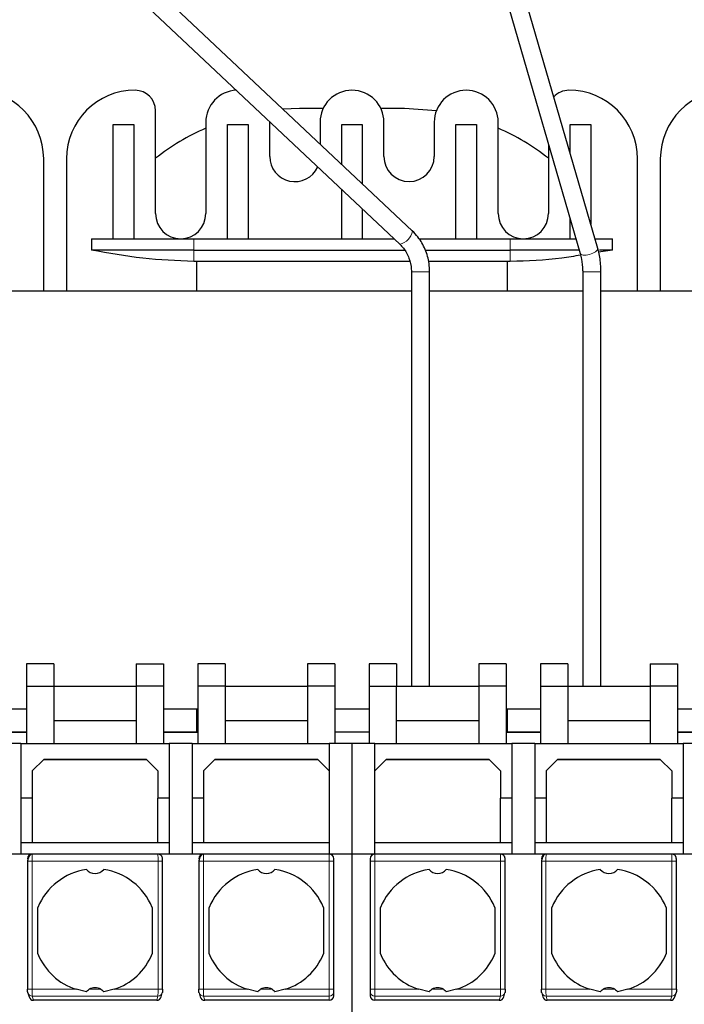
# Model space of a CAD drawing. Header units: millimetres. Extents: x 5 to 418, y 2 to 292.
# Tile 4 of 40: x 96 to 111, y 96 to 117. Entities that reach past the tile are written whole.
import ezdxf

# ---------------------------------------------------------------- set-up
doc = ezdxf.new("R2010")
doc.units = ezdxf.units.MM

msp = doc.modelspace()

# ---------------------------------------------------------------- linework, layer by layer
at = {"color": 7, "linetype": 'Continuous', "lineweight": 25}
for p, q in [((104.8314, 112.4908), (87.0775, 129.1902)), ((86.8034, 128.8988), (104.5573, 112.1995)), ((103.7032, 128.542), (108.5077, 111.9922)), ((108.8918, 112.1037), (104.0873, 128.6535)), ((99.212, 112.8678), (99.212, 115.1178)), ((102.362, 115.1678), (101.9991, 115.1549)), ((102.8796, 115.1678), (102.362, 115.1678)), ((104.662, 115.1678), (104.1445, 115.1678)), ((105.359, 115.12), (104.662, 115.1678)), ((98.287, 112.3178), (98.287, 114.8178)), ((98.287, 114.8178), (98.737, 114.8178)), ((98.737, 114.8178), (98.737, 112.3178)), ((100.312, 114.8678), (100.312, 112.8678)), ((100.787, 114.8178), (101.237, 114.8178)), ((100.787, 112.3178), (100.787, 114.8178)), ((101.237, 114.8178), (101.237, 112.3178)), ((101.712, 114.1178), (101.712, 114.8678)), ((102.812, 114.8678), (102.812, 114.3903)), ((103.287, 114.8178), (103.737, 114.8178)), ((103.287, 113.9435), (103.287, 114.8178)), ((103.737, 114.8178), (103.737, 113.5202)), ((104.212, 114.1178), (104.212, 114.8678)), ((105.312, 114.8678), (105.312, 114.1178)), ((105.787, 114.8178), (106.237, 114.8178)), ((105.787, 112.3178), (105.787, 114.8178)), ((106.237, 114.8178), (106.237, 112.3178)), ((106.712, 112.8678), (106.712, 114.8678)), ((108.287, 114.1871), (108.287, 114.8178)), ((108.287, 114.8178), (108.737, 114.8178)), ((108.737, 114.8178), (108.737, 112.6371)), ((107.812, 114.3886), (107.812, 112.8678)), ((96.762, 111.1678), (96.762, 114.0678)), ((97.262, 114.0678), (97.262, 111.1678)), ((109.762, 111.1678), (109.762, 114.0678)), ((110.262, 114.0678), (110.262, 111.1678)), ((103.287, 112.3178), (103.287, 113.3943)), ((103.737, 112.9711), (103.737, 112.3178)), ((108.287, 112.3178), (108.287, 112.7524)), ((97.8117, 112.3178), (97.8117, 112.0678)), ((97.8117, 112.3178), (100.0478, 112.3178)), ((100.0478, 112.3178), (104.4315, 112.3178)), ((104.8352, 112.4852), (104.8314, 112.4908)), ((104.9762, 112.3178), (106.9762, 112.3178)), ((106.9762, 112.3178), (108.4132, 112.3178)), ((108.8297, 112.3178), (109.2123, 112.3178)), ((109.2123, 112.0678), (109.2123, 112.3178)), ((100.0478, 112.0678), (97.8117, 112.0678)), ((100.0478, 112.0678), (104.6612, 112.0678)), ((105.1179, 112.0678), (106.9762, 112.0678)), ((108.4857, 112.0678), (106.9762, 112.0678)), ((109.2123, 112.0678), (108.9111, 112.02)), ((109.2123, 112.0678), (108.9294, 112.0678)), ((100.112, 111.8178), (100.0478, 111.8178)), ((104.7748, 111.8178), (100.112, 111.8178)), ((100.112, 111.1678), (100.112, 111.8178)), ((106.912, 111.8178), (105.1868, 111.8178)), ((106.9762, 111.8178), (106.912, 111.8178)), ((106.912, 111.8178), (106.912, 111.1678)), ((104.812, 111.5928), (104.812, 102.5178)), ((105.212, 102.5178), (105.212, 111.5928)), ((108.562, 111.5928), (108.562, 102.5178)), ((108.962, 102.5178), (108.962, 111.5928)), ((104.812, 111.1678), (87.262, 111.1678)), ((108.562, 111.1678), (105.212, 111.1678)), ((112.3118, 111.1678), (108.962, 111.1678)), ((96.387, 103.0093), (96.387, 102.5178)), ((96.987, 103.0093), (96.387, 103.0093)), ((96.987, 103.0093), (96.987, 102.5178)), ((98.787, 103.0093), (98.787, 102.5178)), ((98.787, 103.0093), (99.387, 103.0093)), ((99.387, 103.0093), (99.387, 102.5178)), ((100.737, 103.0093), (100.137, 103.0093)), ((100.137, 103.0093), (100.137, 102.5178)), ((100.737, 103.0093), (100.737, 102.5178)), ((103.137, 103.0093), (102.537, 103.0093)), ((102.537, 103.0093), (102.537, 102.5178)), ((103.137, 103.0093), (103.137, 102.5178)), ((103.887, 103.0093), (103.887, 102.5178)), ((104.487, 103.0093), (103.887, 103.0093)), ((104.487, 103.0093), (104.487, 102.5178)), ((106.287, 103.0093), (106.287, 102.5178)), ((106.887, 103.0093), (106.287, 103.0093)), ((106.887, 103.0093), (106.887, 102.5178)), ((107.637, 103.0093), (107.637, 102.5178)), ((108.237, 103.0093), (107.637, 103.0093)), ((108.237, 103.0093), (108.237, 102.5178)), ((110.037, 103.0093), (110.637, 103.0093)), ((110.037, 103.0093), (110.037, 102.5178)), ((110.637, 103.0093), (110.637, 102.5178)), ((96.387, 102.5178), (96.987, 102.5178)), ((96.387, 102.5178), (96.387, 101.2678)), ((96.987, 102.5178), (96.987, 101.2678)), ((96.987, 102.5178), (98.787, 102.5178)), ((99.387, 102.5178), (98.787, 102.5178)), ((98.787, 102.5178), (98.787, 101.2678)), ((99.387, 102.5178), (99.387, 101.2678)), ((100.737, 102.5178), (100.137, 102.5178)), ((100.137, 102.5178), (100.137, 101.2678)), ((100.737, 102.5178), (100.737, 101.2678)), ((100.737, 102.5178), (102.537, 102.5178)), ((103.137, 102.5178), (102.537, 102.5178)), ((102.537, 102.5178), (102.537, 101.2678)), ((103.137, 102.5178), (103.137, 101.2678)), ((103.887, 102.5178), (104.487, 102.5178)), ((103.887, 102.5178), (103.887, 101.2678)), ((104.487, 101.2678), (104.487, 102.5178)), ((104.487, 102.5178), (106.287, 102.5178)), ((106.887, 102.5178), (106.287, 102.5178)), ((106.287, 102.5178), (106.287, 101.2678)), ((106.887, 102.5178), (106.887, 101.2678)), ((107.637, 102.5178), (108.237, 102.5178)), ((107.637, 102.5178), (107.637, 101.2678)), ((108.237, 102.5178), (108.237, 101.2678)), ((108.237, 102.5178), (110.037, 102.5178)), ((110.637, 102.5178), (110.037, 102.5178)), ((110.037, 102.5178), (110.037, 101.2678)), ((110.637, 102.5178), (110.637, 101.2678)), ((96.387, 102.0178), (95.637, 102.0178)), ((100.137, 102.0178), (99.387, 102.0178)), ((100.112, 101.5178), (100.112, 102.0178)), ((103.887, 102.0178), (103.137, 102.0178)), ((107.637, 102.0178), (106.887, 102.0178)), ((106.912, 102.0178), (106.912, 101.5178)), ((111.387, 102.0178), (110.637, 102.0178)), ((96.987, 101.7678), (98.787, 101.7678)), ((100.737, 101.7678), (102.537, 101.7678)), ((104.487, 101.7678), (106.287, 101.7678)), ((108.237, 101.7678), (110.037, 101.7678)), ((95.637, 101.5178), (96.387, 101.5178)), ((95.637, 101.5128), (96.387, 101.5128)), ((99.387, 101.5178), (100.137, 101.5178)), ((99.387, 101.5128), (100.137, 101.5128)), ((103.137, 101.5178), (103.887, 101.5178)), ((106.887, 101.5178), (107.637, 101.5178)), ((106.887, 101.5128), (107.637, 101.5128)), ((110.637, 101.5178), (111.387, 101.5178)), ((110.637, 101.5128), (111.387, 101.5128)), ((96.262, 101.2678), (95.762, 101.2678)), ((96.262, 101.2678), (96.262, 98.8428)), ((96.262, 101.2678), (99.512, 101.2678)), ((100.012, 101.2678), (99.512, 101.2678)), ((99.512, 101.2678), (99.512, 98.8428)), ((100.012, 101.2678), (100.012, 98.8428)), ((100.012, 101.2678), (103.012, 101.2678)), ((103.512, 101.2678), (103.012, 101.2678)), ((103.012, 101.2678), (103.012, 98.8428)), ((104.012, 101.2678), (103.512, 101.2678)), ((103.512, 101.2678), (103.512, 98.8428)), ((104.012, 98.8428), (104.012, 101.2678)), ((104.012, 101.2678), (107.012, 101.2678)), ((107.512, 101.2678), (107.012, 101.2678)), ((107.012, 101.2678), (107.012, 98.8428)), ((107.512, 101.2678), (107.512, 98.8428)), ((107.512, 101.2678), (110.762, 101.2678)), ((111.262, 101.2678), (110.762, 101.2678)), ((110.762, 101.2678), (110.762, 98.8428)), ((96.762, 100.9178), (96.512, 100.6678)), ((99.0187, 100.9111), (96.7553, 100.9111)), ((99.012, 100.9178), (96.762, 100.9178)), ((99.262, 100.6678), (99.012, 100.9178)), ((100.512, 100.9178), (100.262, 100.6678)), ((102.7687, 100.9111), (100.5053, 100.9111)), ((102.762, 100.9178), (100.512, 100.9178)), ((103.012, 100.6678), (102.762, 100.9178)), ((104.262, 100.9178), (104.012, 100.6678)), ((106.5187, 100.9111), (104.2553, 100.9111)), ((106.512, 100.9178), (104.262, 100.9178)), ((106.762, 100.6678), (106.512, 100.9178)), ((108.012, 100.9178), (107.762, 100.6678)), ((110.2687, 100.9111), (108.0053, 100.9111)), ((110.262, 100.9178), (108.012, 100.9178)), ((110.512, 100.6678), (110.262, 100.9178)), ((96.512, 100.6678), (96.512, 100.0678)), ((99.262, 100.6678), (99.262, 100.0678)), ((100.262, 100.6678), (100.262, 100.0678)), ((106.762, 100.6678), (106.762, 100.0678)), ((107.762, 100.6678), (107.762, 100.0678)), ((110.512, 100.6678), (110.512, 100.0678)), ((96.512, 100.0678), (96.262, 100.0678)), ((96.512, 100.0678), (96.512, 99.0928)), ((99.512, 100.0678), (99.262, 100.0678)), ((99.262, 99.0928), (99.262, 100.0678)), ((100.262, 100.0678), (100.012, 100.0678)), ((100.262, 100.0678), (100.262, 99.0928)), ((107.012, 100.0678), (106.762, 100.0678)), ((106.762, 99.0928), (106.762, 100.0678)), ((107.762, 100.0678), (107.512, 100.0678)), ((107.762, 100.0678), (107.762, 99.0928)), ((110.512, 99.0928), (110.512, 100.0678)), ((110.762, 100.0678), (110.512, 100.0678)), ((96.512, 99.0928), (96.262, 99.0928)), ((99.262, 99.0928), (96.512, 99.0928)), ((99.512, 99.0928), (99.262, 99.0928)), ((100.262, 99.0928), (100.012, 99.0928)), ((103.012, 99.0928), (100.262, 99.0928)), ((106.762, 99.0928), (104.012, 99.0928)), ((107.012, 99.0928), (106.762, 99.0928)), ((107.762, 99.0928), (107.512, 99.0928)), ((110.512, 99.0928), (107.762, 99.0928)), ((110.762, 99.0928), (110.512, 99.0928)), ((96.5109, 98.8428), (95.5131, 98.8428)), ((99.2631, 98.8428), (96.5109, 98.8428)), ((100.2609, 98.8428), (99.2631, 98.8428)), ((103.012, 98.8428), (100.2609, 98.8428)), ((103.512, 98.8428), (103.012, 98.8428)), ((103.112, 98.6928), (103.112, 98.7428)), ((103.512, 98.8428), (103.512, 93.1928)), ((104.012, 98.8428), (103.512, 98.8428)), ((103.912, 98.7428), (103.912, 98.6928)), ((106.7631, 98.8428), (104.012, 98.8428)), ((107.7609, 98.8428), (106.7631, 98.8428)), ((110.5131, 98.8428), (107.7609, 98.8428)), ((111.5109, 98.8428), (110.5131, 98.8428)), ((96.4083, 98.6928), (96.4083, 95.8833)), ((99.3657, 95.8833), (99.3657, 98.6928)), ((100.1583, 98.6928), (100.1583, 95.8833)), ((103.112, 95.8833), (103.112, 98.6928)), ((103.912, 98.6928), (103.912, 95.8833)), ((106.8657, 95.8833), (106.8657, 98.6928)), ((107.6583, 98.6928), (107.6583, 95.8833)), ((110.6157, 95.8833), (110.6157, 98.6928)), ((96.637, 96.6579), (96.637, 97.6777)), ((99.137, 97.6777), (99.137, 96.6579)), ((100.387, 96.6579), (100.387, 97.6777)), ((102.887, 97.6777), (102.887, 96.6579)), ((104.137, 96.6579), (104.137, 97.6777)), ((106.637, 97.6777), (106.637, 96.6579)), ((107.887, 96.6579), (107.887, 97.6777)), ((110.387, 97.6777), (110.387, 96.6579)), ((96.4146, 95.8056), (96.4413, 95.7159)), ((97.6977, 95.8312), (97.4717, 95.8833)), ((98.3023, 95.8833), (98.0763, 95.8312)), ((99.3327, 95.7159), (99.3594, 95.8056)), ((100.1646, 95.8056), (100.1913, 95.7159)), ((101.4477, 95.8312), (101.2217, 95.8833)), ((102.0523, 95.8833), (101.8263, 95.8312)), ((103.112, 95.7444), (103.112, 95.8341)), ((103.912, 95.8341), (103.912, 95.7444)), ((105.1977, 95.8312), (104.9717, 95.8833)), ((105.8023, 95.8833), (105.5763, 95.8312)), ((106.8327, 95.7159), (106.8594, 95.8056)), ((107.6646, 95.8056), (107.6913, 95.7159)), ((108.9477, 95.8312), (108.7217, 95.8833)), ((109.5523, 95.8833), (109.3263, 95.8312)), ((110.5827, 95.7159), (110.6094, 95.8056)), ((99.236, 95.6428), (96.5381, 95.6428)), ((103.012, 95.6428), (100.2881, 95.6428)), ((106.736, 95.6428), (104.012, 95.6428)), ((110.486, 95.6428), (107.7881, 95.6428))]:
    msp.add_line(p, q, dxfattribs=at)
at = {"color": 7, "linetype": 'Continuous', "lineweight": 18}
for p, q in [((100.0478, 112.3178), (100.0478, 112.0678)), ((106.9762, 112.0678), (106.9762, 112.3178)), ((100.0478, 111.8178), (100.0478, 112.0678)), ((106.9762, 112.0678), (106.9762, 111.8178)), ((104.812, 111.5928), (105.212, 111.5928)), ((108.562, 111.5928), (108.762, 111.5928)), ((108.762, 111.5928), (108.962, 111.5928)), ((103.012, 98.6928), (103.012, 98.8428)), ((104.012, 98.8428), (104.012, 98.6928)), ((96.5083, 95.8833), (96.5083, 98.6928)), ((96.5083, 98.6928), (99.2657, 98.6928)), ((99.2657, 98.6928), (99.2657, 95.8833)), ((99.3657, 98.6928), (99.2657, 98.6928)), ((100.2583, 95.8833), (100.2583, 98.6928)), ((100.2583, 98.6928), (103.012, 98.6928)), ((103.012, 95.8833), (103.012, 98.6928)), ((103.112, 98.6928), (103.012, 98.6928)), ((104.012, 98.6928), (103.912, 98.6928)), ((104.012, 98.6928), (104.012, 95.8833)), ((104.012, 98.6928), (106.7657, 98.6928)), ((106.7657, 98.6928), (106.7657, 95.8833)), ((106.8657, 98.6928), (106.7657, 98.6928)), ((107.7583, 95.8833), (107.7583, 98.6928)), ((107.7583, 98.6928), (110.5157, 98.6928)), ((110.5157, 98.6928), (110.5157, 95.8833)), ((110.6157, 98.6928), (110.5157, 98.6928)), ((96.4083, 95.8833), (96.5083, 95.8833)), ((97.4717, 95.8833), (96.5083, 95.8833)), ((99.2635, 95.7356), (96.5105, 95.7356)), ((96.5381, 95.6428), (96.5105, 95.7356)), ((98.0138, 95.8833), (97.7603, 95.8833)), ((99.2657, 95.8833), (98.3023, 95.8833)), ((99.236, 95.6428), (99.2635, 95.7356)), ((100.1583, 95.8833), (100.2583, 95.8833)), ((101.2217, 95.8833), (100.2583, 95.8833)), ((103.012, 95.7356), (100.2605, 95.7356)), ((100.2881, 95.6428), (100.2605, 95.7356)), ((101.7638, 95.8833), (101.5103, 95.8833)), ((103.012, 95.8833), (102.0523, 95.8833)), ((103.012, 95.7356), (103.012, 95.8833)), ((103.012, 95.8833), (103.112, 95.8833)), ((103.012, 95.6428), (103.012, 95.7356)), ((103.912, 95.8833), (104.012, 95.8833)), ((104.9717, 95.8833), (104.012, 95.8833)), ((104.012, 95.7356), (104.012, 95.8833)), ((106.7635, 95.7356), (104.012, 95.7356)), ((104.012, 95.6428), (104.012, 95.7356)), ((105.5138, 95.8833), (105.2603, 95.8833)), ((106.7657, 95.8833), (105.8023, 95.8833)), ((106.736, 95.6428), (106.7635, 95.7356)), ((107.6583, 95.8833), (107.7583, 95.8833)), ((108.7217, 95.8833), (107.7583, 95.8833)), ((110.5135, 95.7356), (107.7605, 95.7356)), ((107.7881, 95.6428), (107.7605, 95.7356)), ((109.2638, 95.8833), (109.0103, 95.8833)), ((110.5157, 95.8833), (109.5523, 95.8833)), ((110.486, 95.6428), (110.5135, 95.7356))]:
    msp.add_line(p, q, dxfattribs=at)
at = {"color": 7, "linetype": 'Continuous', "lineweight": 18, "flags": 128}
for points in [[(108.71, 111.973), (108.7831, 111.9985), (108.8434, 112.0315), (108.8819, 112.067), (108.8927, 112.0996), (108.8918, 112.1037)], [(108.5077, 111.9922), (108.5255, 111.9715), (108.5706, 111.9584), (108.6354, 111.9589), (108.71, 111.973)]]:
    msp.add_lwpolyline(points, dxfattribs=at)
at = {"color": 7, "linetype": 'Continuous', "lineweight": 25, "flags": 128}
for points in [[(96.4146, 95.8056), (96.4124, 95.8147), (96.4106, 95.8341)], [(99.3634, 95.8341), (99.3616, 95.8147), (99.3594, 95.8056)], [(100.1646, 95.8056), (100.1624, 95.8147), (100.1606, 95.8341)], [(106.8634, 95.8341), (106.8616, 95.8147), (106.8594, 95.8056)], [(107.6646, 95.8056), (107.6624, 95.8147), (107.6606, 95.8341)], [(110.6134, 95.8341), (110.6116, 95.8147), (110.6094, 95.8056)]]:
    msp.add_lwpolyline(points, dxfattribs=at)
at = {"color": 7, "linetype": 'Continuous', "lineweight": 25}
for centre, radius, start, end in [((95.262, 114.0678), 1.5, 0, 90), ((98.762, 114.0678), 1.5, 90, 180), ((98.762, 115.1178), 0.45, 360, 90), ((101.012, 114.8678), 0.7, 92.85156, 180), ((103.512, 114.8678), 0.7, 360, 180), ((106.012, 114.8678), 0.7, 0, 180), ((108.262, 115.1178), 0.45, 90, 137.73934), ((108.262, 114.0678), 1.5, 0, 90), ((111.762, 114.0678), 1.5, 90, 180), ((102.362, 110.0678), 5.1, 113.70081, 128.14451), ((104.662, 110.0678), 5.1, 51.85549, 66.29919), ((102.262, 114.1178), 0.55, 180, 335.33603), ((104.762, 114.1178), 0.55, 180, 0), ((99.762, 112.8678), 0.55, 180, 270), ((99.762, 112.8678), 0.55, 270, 0), ((107.262, 112.8678), 0.55, 180, 270), ((107.262, 112.8678), 0.55, 270, 360), ((96.511, 98.7429), 0.0999, 90.03931, 180.03926), ((100.261, 98.7429), 0.0999, 90.03931, 180.03926), ((103.012, 98.7428), 0.1, 360, 90), ((104.012, 98.7428), 0.1, 90, 180), ((107.761, 98.7429), 0.0999, 90.03931, 180.03926), ((97.887, 97.1678), 1.35, 98.05932, 157.80839), ((97.887, 98.6678), 0.25, 220.79339, 319.20661), ((97.887, 97.1678), 1.35, 22.19161, 81.94068), ((101.637, 97.1678), 1.35, 98.05932, 157.80839), ((101.637, 98.6678), 0.25, 220.79339, 319.20661), ((101.637, 97.1678), 1.35, 22.19161, 81.94068), ((105.387, 97.1678), 1.35, 98.05932, 157.80839), ((105.387, 98.6678), 0.25, 220.79339, 319.20661), ((105.387, 97.1678), 1.35, 22.19161, 81.94068), ((109.137, 97.1678), 1.35, 98.05932, 157.80839), ((109.137, 98.6678), 0.25, 220.79339, 319.20661), ((109.137, 97.1678), 1.35, 22.19161, 81.94068), ((97.887, 97.1678), 1.35, 202.19161, 252.08207), ((97.887, 97.1678), 1.35, 287.91793, 337.80839), ((101.637, 97.1678), 1.35, 202.19161, 252.08207), ((101.637, 97.1678), 1.35, 287.91793, 337.80839), ((105.387, 97.1678), 1.35, 202.19161, 252.08207), ((105.387, 97.1678), 1.35, 287.91793, 337.80839), ((109.137, 97.1678), 1.35, 202.19161, 252.08207), ((109.137, 97.1678), 1.35, 287.91793, 337.80839), ((97.887, 95.6678), 0.25, 59.53361, 120.46639), ((101.637, 95.6678), 0.25, 59.53361, 120.46639), ((105.387, 95.6678), 0.25, 59.53361, 120.46639), ((109.137, 95.6678), 0.25, 59.53361, 120.46639)]:
    msp.add_arc(centre, radius, start, end, dxfattribs=at)
at = {"color": 7, "linetype": 'Continuous', "lineweight": 18}
for centre, radius, start, end in [((104.4886, 112.5443), 0.3516, 281.26786, 350.33371), ((96.5089, 95.834), 0.0984, 196.78749, 270.94116), ((99.265, 95.8342), 0.0987, 269.16075, 343.11059), ((100.2589, 95.834), 0.0984, 196.78749, 270.94116), ((103.0128, 95.8348), 0.0992, 269.56474, 359.55813), ((104.0113, 95.8348), 0.0992, 180.44187, 270.43519), ((106.765, 95.8342), 0.0987, 269.16075, 343.11059), ((107.7589, 95.834), 0.0984, 196.78749, 270.94116), ((110.515, 95.8342), 0.0987, 269.16075, 343.11059)]:
    msp.add_arc(centre, radius, start, end, dxfattribs=at)
at = {"color": 7, "linetype": 'Continuous', "lineweight": 25}
for centre, major_axis, ratio, start_param, end_param in [((96.5371, 95.7444), (0.029, -0.0975), 0.9834987, 4.712389, 5.998794), ((99.2369, 95.7444), (0.029, 0.0975), 0.9834987, 3.425984, 4.712389), ((100.2871, 95.7444), (0.029, -0.0975), 0.9834987, 4.712389, 5.998794), ((103.012, 95.7444), (0, 0.1015), 0.9848078, 3.1415927, 4.712389), ((104.012, 95.7444), (0, -0.1015), 0.9848078, 4.712389, 6.2831853), ((106.7369, 95.7444), (0.029, 0.0975), 0.9834987, 3.425984, 4.712389), ((107.7871, 95.7444), (0.029, -0.0975), 0.9834987, 4.712389, 5.998794), ((110.4869, 95.7444), (0.029, 0.0975), 0.9834987, 3.425984, 4.712389)]:
    msp.add_ellipse(centre, major_axis=major_axis, ratio=ratio, start_param=start_param, end_param=end_param, dxfattribs=at)
for points, knots in [([(105.212, 111.5928), (105.2095, 111.653), (105.2024, 111.8203), (105.1255, 112.0868), (104.989, 112.328), (104.8737, 112.4471), (104.8314, 112.4908)], [0, 0, 0, 0, 0.178414, 0.4964167, 0.8152608, 1, 1, 1, 1]), ([(104.5573, 112.1995), (104.5843, 112.1716), (104.6689, 112.0844), (104.7686, 111.8999), (104.8095, 111.7134), (104.8116, 111.612), (104.812, 111.5928)], [0, 0, 0, 0, 0.1784558, 0.5586834, 0.9164814, 1, 1, 1, 1]), ([(108.962, 111.5928), (108.9605, 111.6493), (108.9564, 111.8071), (108.9267, 111.9789), (108.8964, 112.0875), (108.8918, 112.1037)], [0, 0, 0, 0, 0.3214122, 0.8987328, 1, 1, 1, 1]), ([(100.0478, 111.8178), (99.6741, 111.8336), (98.923, 111.8653), (98.1834, 112.0001), (97.8117, 112.0678)], [0, 0, 0, 0, 0.4974288, 1, 1, 1, 1]), ([(108.516, 111.9573), (108.3788, 111.9337), (107.8701, 111.8465), (107.3535, 111.8299), (106.9762, 111.8178)], [0, 0, 0, 0, 0.26973865, 1, 1, 1, 1]), ([(108.5077, 111.9922), (108.518, 111.9523), (108.5475, 111.8381), (108.5613, 111.698), (108.5619, 111.6039), (108.562, 111.5928)], [0, 0, 0, 0, 0.3214144, 0.9203156, 1, 1, 1, 1]), ([(96.4952, 98.8416), (96.49, 98.8401), (96.4798, 98.8371), (96.4646, 98.8233), (96.4504, 98.8041), (96.4377, 98.7806), (96.427, 98.7554), (96.4187, 98.7311), (96.4127, 98.7094), (96.4106, 98.6982), (96.4096, 98.6928)], [0, 0, 0, 0, 0.1454361, 0.2885028, 0.42728, 0.5598798, 0.6845966, 0.8000645, 0.9053552, 1, 1, 1, 1]), ([(99.3655, 98.6928), (99.3654, 98.6998), (99.3652, 98.7227), (99.3642, 98.7479), (99.3584, 98.7734), (99.3512, 98.7902), (99.3405, 98.8057), (99.3243, 98.8217), (99.2996, 98.8377), (99.2796, 98.8409), (99.2685, 98.8427)], [0, 0, 0, 0, 0.09831, 0.3215882, 0.4203735, 0.5050658, 0.5833823, 0.6854719, 0.8258006, 1, 1, 1, 1]), ([(100.2452, 98.8416), (100.24, 98.8401), (100.2298, 98.8371), (100.2146, 98.8233), (100.2004, 98.8041), (100.1877, 98.7806), (100.177, 98.7554), (100.1687, 98.7311), (100.1627, 98.7094), (100.1606, 98.6982), (100.1596, 98.6928)], [0, 0, 0, 0, 0.1454361, 0.2885028, 0.42728, 0.5598798, 0.6845966, 0.8000645, 0.9053552, 1, 1, 1, 1]), ([(106.8655, 98.6928), (106.8654, 98.6998), (106.8652, 98.7227), (106.8642, 98.7479), (106.8584, 98.7734), (106.8512, 98.7902), (106.8405, 98.8057), (106.8243, 98.8217), (106.7996, 98.8377), (106.7796, 98.8409), (106.7685, 98.8427)], [0, 0, 0, 0, 0.09831, 0.3215882, 0.4203735, 0.5050658, 0.5833823, 0.6854719, 0.8258006, 1, 1, 1, 1]), ([(107.7452, 98.8416), (107.74, 98.8401), (107.7298, 98.8371), (107.7146, 98.8233), (107.7004, 98.8041), (107.6877, 98.7806), (107.677, 98.7554), (107.6687, 98.7311), (107.6627, 98.7094), (107.6606, 98.6982), (107.6596, 98.6928)], [0, 0, 0, 0, 0.1454361, 0.2885028, 0.42728, 0.5598798, 0.6845966, 0.8000645, 0.9053552, 1, 1, 1, 1]), ([(110.6155, 98.6928), (110.6154, 98.6998), (110.6152, 98.7227), (110.6142, 98.7479), (110.6084, 98.7734), (110.6012, 98.7902), (110.5905, 98.8057), (110.5743, 98.8217), (110.5496, 98.8377), (110.5296, 98.8409), (110.5185, 98.8427)], [0, 0, 0, 0, 0.09831, 0.3215882, 0.4203735, 0.5050658, 0.5833823, 0.6854719, 0.8258006, 1, 1, 1, 1]), ([(96.4106, 95.8341), (96.4103, 95.8358), (96.4096, 95.8394), (96.409, 95.8525), (96.4085, 95.8675), (96.4085, 95.878), (96.4085, 95.8833)], [0, 0, 0, 0, 0.274232, 0.5511572, 0.7742461, 1, 1, 1, 1]), ([(97.6977, 95.8312), (97.7062, 95.8402), (97.7245, 95.86), (97.7477, 95.8751), (97.7603, 95.8833)], [0, 0, 0, 0, 0.4579284, 1, 1, 1, 1]), ([(98.0138, 95.8833), (98.0263, 95.8751), (98.0495, 95.86), (98.0679, 95.8402), (98.0763, 95.8312)], [0, 0, 0, 0, 0.5420716, 1, 1, 1, 1]), ([(99.3656, 95.8833), (99.3655, 95.8769), (99.3655, 95.8641), (99.3649, 95.8489), (99.3642, 95.8381), (99.3637, 95.8354), (99.3634, 95.8341)], [0, 0, 0, 0, 0.2725398, 0.5480795, 0.7726163, 1, 1, 1, 1]), ([(100.1606, 95.8341), (100.1603, 95.8358), (100.1596, 95.8394), (100.159, 95.8525), (100.1585, 95.8675), (100.1585, 95.878), (100.1585, 95.8833)], [0, 0, 0, 0, 0.274232, 0.5511572, 0.7742461, 1, 1, 1, 1]), ([(101.4477, 95.8312), (101.4562, 95.8402), (101.4745, 95.86), (101.4977, 95.8751), (101.5103, 95.8833)], [0, 0, 0, 0, 0.4579284, 1, 1, 1, 1]), ([(101.7638, 95.8833), (101.7763, 95.8751), (101.7995, 95.86), (101.8179, 95.8402), (101.8263, 95.8312)], [0, 0, 0, 0, 0.5420716, 1, 1, 1, 1]), ([(103.112, 95.8341), (103.112, 95.8356), (103.112, 95.8387), (103.112, 95.8506), (103.112, 95.8657), (103.112, 95.8774), (103.112, 95.8833)], [0, 0, 0, 0, 0.2484222, 0.4998058, 0.7484511, 1, 1, 1, 1]), ([(103.912, 95.8833), (103.912, 95.8775), (103.912, 95.8658), (103.912, 95.8507), (103.912, 95.8387), (103.912, 95.8356), (103.912, 95.8341)], [0, 0, 0, 0, 0.2484224, 0.4998058, 0.7484509, 1, 1, 1, 1]), ([(105.1977, 95.8312), (105.2062, 95.8402), (105.2245, 95.86), (105.2477, 95.8751), (105.2603, 95.8833)], [0, 0, 0, 0, 0.45792843, 1, 1, 1, 1]), ([(105.5138, 95.8833), (105.5263, 95.8751), (105.5495, 95.86), (105.5679, 95.8402), (105.5763, 95.8312)], [0, 0, 0, 0, 0.5420716, 1, 1, 1, 1]), ([(106.8656, 95.8833), (106.8655, 95.8769), (106.8655, 95.8641), (106.8649, 95.8489), (106.8642, 95.8381), (106.8637, 95.8354), (106.8634, 95.8341)], [0, 0, 0, 0, 0.27253977, 0.54807946, 0.77261628, 1, 1, 1, 1]), ([(107.6606, 95.8341), (107.6603, 95.8358), (107.6596, 95.8394), (107.659, 95.8525), (107.6585, 95.8675), (107.6585, 95.878), (107.6585, 95.8833)], [0, 0, 0, 0, 0.274232, 0.5511572, 0.7742461, 1, 1, 1, 1]), ([(108.9477, 95.8312), (108.9562, 95.8402), (108.9745, 95.86), (108.9977, 95.8751), (109.0103, 95.8833)], [0, 0, 0, 0, 0.4579284, 1, 1, 1, 1]), ([(109.2638, 95.8833), (109.2763, 95.8751), (109.2995, 95.86), (109.3179, 95.8402), (109.3263, 95.8312)], [0, 0, 0, 0, 0.5420716, 1, 1, 1, 1]), ([(110.6156, 95.8833), (110.6155, 95.8769), (110.6155, 95.8641), (110.6149, 95.8489), (110.6142, 95.8381), (110.6137, 95.8354), (110.6134, 95.8341)], [0, 0, 0, 0, 0.2725398, 0.5480795, 0.7726163, 1, 1, 1, 1])]:
    msp.add_open_spline(points, degree=3, knots=knots, dxfattribs=at)
at = {"color": 7, "linetype": 'Continuous', "lineweight": 18}
for points, knots in [([(96.5109, 98.8428), (96.5107, 98.842), (96.5103, 98.8403), (96.5098, 98.8277), (96.5093, 98.8098), (96.5089, 98.7818), (96.5084, 98.7423), (96.5084, 98.7084), (96.5083, 98.6928)], [0, 0, 0, 0, 0.1549979, 0.3014927, 0.4394783, 0.5689488, 0.8013491, 1, 1, 1, 1]), ([(99.2657, 98.6928), (99.2657, 98.7084), (99.2656, 98.7422), (99.2651, 98.7817), (99.2647, 98.8098), (99.2642, 98.8276), (99.2637, 98.8403), (99.2633, 98.842), (99.2631, 98.8428)], [0, 0, 0, 0, 0.19810767, 0.43032702, 0.55984241, 0.69796375, 0.84468508, 1, 1, 1, 1]), ([(100.2609, 98.8428), (100.2607, 98.842), (100.2603, 98.8403), (100.2598, 98.8277), (100.2593, 98.8098), (100.2589, 98.7818), (100.2584, 98.7423), (100.2584, 98.7084), (100.2583, 98.6928)], [0, 0, 0, 0, 0.1549979, 0.3014927, 0.4394783, 0.5689488, 0.8013491, 1, 1, 1, 1]), ([(106.7657, 98.6928), (106.7657, 98.7084), (106.7656, 98.7422), (106.7651, 98.7817), (106.7647, 98.8098), (106.7642, 98.8276), (106.7637, 98.8403), (106.7633, 98.842), (106.7631, 98.8428)], [0, 0, 0, 0, 0.19810767, 0.43032703, 0.55984241, 0.69796375, 0.84468508, 1, 1, 1, 1]), ([(107.7609, 98.8428), (107.7607, 98.842), (107.7603, 98.8403), (107.7598, 98.8277), (107.7593, 98.8098), (107.7589, 98.7818), (107.7584, 98.7423), (107.7584, 98.7084), (107.7583, 98.6928)], [0, 0, 0, 0, 0.1549979, 0.3014927, 0.4394783, 0.5689488, 0.8013491, 1, 1, 1, 1]), ([(110.5157, 98.6928), (110.5157, 98.7084), (110.5156, 98.7422), (110.5151, 98.7817), (110.5147, 98.8098), (110.5142, 98.8276), (110.5137, 98.8403), (110.5133, 98.842), (110.5131, 98.8428)], [0, 0, 0, 0, 0.19810767, 0.43032702, 0.55984241, 0.69796375, 0.84468508, 1, 1, 1, 1]), ([(96.5105, 95.7356), (96.5103, 95.738), (96.51, 95.7427), (96.5094, 95.7609), (96.5089, 95.7922), (96.5084, 95.8373), (96.5084, 95.8686), (96.5083, 95.8833)], [0, 0, 0, 0, 0.147993, 0.2895103, 0.5519987, 0.7888528, 1, 1, 1, 1]), ([(99.2635, 95.7356), (99.2637, 95.738), (99.264, 95.7426), (99.2646, 95.7607), (99.2652, 95.7919), (99.2656, 95.8371), (99.2657, 95.8685), (99.2657, 95.8833)], [0, 0, 0, 0, 0.14720579, 0.28816073, 0.55020567, 0.78750785, 1, 1, 1, 1]), ([(100.2605, 95.7356), (100.2603, 95.738), (100.26, 95.7427), (100.2594, 95.7609), (100.2589, 95.7922), (100.2584, 95.8373), (100.2584, 95.8686), (100.2583, 95.8833)], [0, 0, 0, 0, 0.147993, 0.2895103, 0.5519987, 0.7888528, 1, 1, 1, 1]), ([(106.7635, 95.7356), (106.7637, 95.738), (106.764, 95.7426), (106.7646, 95.7607), (106.7652, 95.7919), (106.7656, 95.8371), (106.7657, 95.8685), (106.7657, 95.8833)], [0, 0, 0, 0, 0.1472058, 0.2881607, 0.5502057, 0.7875079, 1, 1, 1, 1]), ([(107.7605, 95.7356), (107.7603, 95.738), (107.76, 95.7427), (107.7594, 95.7609), (107.7589, 95.7922), (107.7584, 95.8373), (107.7584, 95.8686), (107.7583, 95.8833)], [0, 0, 0, 0, 0.147993, 0.2895103, 0.5519987, 0.7888528, 1, 1, 1, 1]), ([(110.5135, 95.7356), (110.5137, 95.738), (110.514, 95.7426), (110.5146, 95.7607), (110.5152, 95.7919), (110.5156, 95.8371), (110.5157, 95.8685), (110.5157, 95.8833)], [0, 0, 0, 0, 0.14720579, 0.28816073, 0.55020567, 0.78750785, 1, 1, 1, 1])]:
    msp.add_open_spline(points, degree=3, knots=knots, dxfattribs=at)
for points in [[(96.4085, 98.6928), (96.4085, 98.6928), (96.4086, 98.6928), (96.4139, 98.6928), (96.4228, 98.6928), (96.4353, 98.6928), (96.4507, 98.6928), (96.4686, 98.6928), (96.488, 98.6928), (96.5016, 98.6928), (96.5083, 98.6928)], [(100.1585, 98.6928), (100.1585, 98.6928), (100.1586, 98.6928), (100.1639, 98.6928), (100.1728, 98.6928), (100.1853, 98.6928), (100.2007, 98.6928), (100.2186, 98.6928), (100.238, 98.6928), (100.2516, 98.6928), (100.2583, 98.6928)], [(107.6585, 98.6928), (107.6585, 98.6928), (107.6586, 98.6928), (107.6639, 98.6928), (107.6728, 98.6928), (107.6853, 98.6928), (107.7007, 98.6928), (107.7186, 98.6928), (107.738, 98.6928), (107.7516, 98.6928), (107.7583, 98.6928)], [(99.3656, 95.8833), (99.3655, 95.8833), (99.3654, 95.8833), (99.3601, 95.8833), (99.3512, 95.8833), (99.3387, 95.8833), (99.3233, 95.8833), (99.3054, 95.8833), (99.286, 95.8833), (99.2725, 95.8833), (99.2657, 95.8833)], [(106.8656, 95.8833), (106.8655, 95.8833), (106.8654, 95.8833), (106.8601, 95.8833), (106.8512, 95.8833), (106.8387, 95.8833), (106.8233, 95.8833), (106.8054, 95.8833), (106.786, 95.8833), (106.7725, 95.8833), (106.7657, 95.8833)], [(110.6156, 95.8833), (110.6155, 95.8833), (110.6154, 95.8833), (110.6101, 95.8833), (110.6012, 95.8833), (110.5887, 95.8833), (110.5733, 95.8833), (110.5554, 95.8833), (110.536, 95.8833), (110.5225, 95.8833), (110.5157, 95.8833)]]:
    msp.add_open_spline(points, degree=3, dxfattribs=at)

doc.saveas('drawing.dxf')
